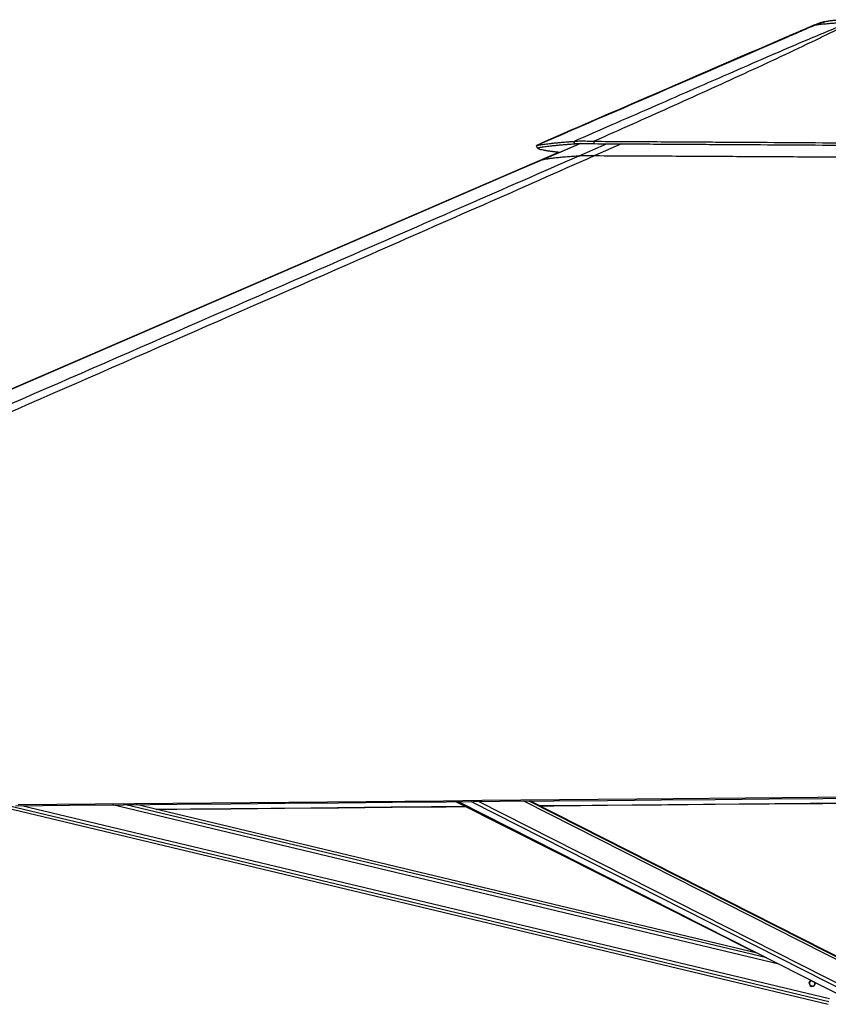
# Model space of a CAD drawing. Header units: millimetres. Extents: x 10 to 10348, y 8 to 8288.
# Tile 100 of 129: x 7641 to 8273, y 3025 to 3793. Entities that reach past the tile are written whole.
import ezdxf

# ---------------------------------------------------------------- set-up
doc = ezdxf.new("R2010")
doc.units = ezdxf.units.MM

msp = doc.modelspace()

# ---------------------------------------------------------------- linework, layer by layer
at = {"color": 7, "linetype": 'Continuous', "lineweight": 25}
for p, q in [((8262.27, 3789.01), (8262.27, 3789)), ((8262.29, 3788.58), (8264.67, 3789.38)), ((8048.18, 3696.47), (8048.61, 3696.29)), ((8079.2, 3696.43), (8049.59, 3683.64)), ((8074.72, 3696.15), (8074.01, 3698.01)), ((8044.83, 3694.66), (8044.82, 3694.66)), ((8045.62, 3692.82), (8044.82, 3694.66)), ((8045.65, 3692.8), (8045.62, 3692.83)), ((8062.18, 3689.45), (8052.94, 3685.46)), ((7982.27, 3182.71), (8215.93, 3064.94)), ((7984.16, 3182.73), (8292.15, 3026.67)), ((8302.99, 3050.07), (8040.17, 3183.24)), ((7624.29, 3179.45), (8272.79, 3024.64)), ((8217.22, 3064.63), (7732.15, 3180.43)), ((8259.56, 3042.96), (8262.24, 3041.61))]:
    msp.add_line(p, q, dxfattribs=at)
at = {"color": 8, "linetype": 'Continuous', "lineweight": 25}
for p, q in [((8079.34, 3696.44), (8063.18, 3689.34)), ((8078.28, 3686.82), (8099.67, 3696.17)), ((8111.25, 3696.1), (8090.54, 3686.89)), ((8052.94, 3685.46), (8053.37, 3685.28)), ((8160.55, 3093.35), (7983.23, 3182.72)), ((8299.33, 3027.97), (7993.73, 3182.82)), ((8300.83, 3030.29), (7999.69, 3182.87)), ((8304.92, 3046.46), (8035.06, 3183.2)), ((8304.6, 3048.77), (8039.24, 3183.23)), ((8273.24, 3026.55), (7632.41, 3179.52)), ((8273.81, 3028.94), (7642.63, 3179.61)), ((8234.11, 3056.08), (7713.89, 3180.26)), ((8224.68, 3060.86), (7724.09, 3180.36)), ((8259.23, 3042.85), (8258.85, 3042.94)), ((8258.51, 3039.83), (8258.11, 3039.92)), ((8261.66, 3039.07), (8261.26, 3039.17))]:
    msp.add_line(p, q, dxfattribs=at)
at = {"color": 7, "linetype": 'Continuous', "lineweight": 25, "flags": 128}
for points in [[(8052.94, 3685.46), (7601.44, 3490.31), (6942.47, 3205.5), (6937.2, 3203.23)], [(8049.59, 3683.64), (8028.81, 3674.67), (7601.39, 3490.08), (6942.41, 3205.47), (6937.2, 3203.22)], [(7638.16, 3179.57), (7680.18, 3179.96), (7722.21, 3180.34), (7764.23, 3180.72), (7806.26, 3181.1), (7848.28, 3181.49), (7890.3, 3181.87), (7932.33, 3182.26), (7974.35, 3182.64), (8016.38, 3183.03), (8058.4, 3183.41), (8100.43, 3183.8), (8142.45, 3184.18), (8184.47, 3184.57), (8226.5, 3184.95), (8268.52, 3185.34), (8349.68, 3186.09)], [(7640.09, 3180.51), (7670.29, 3180.78), (7700.5, 3181.06), (7730.7, 3181.33), (7791.11, 3181.88), (7821.32, 3182.16), (7881.73, 3182.71), (7911.93, 3182.99), (7972.34, 3183.54), (8002.55, 3183.82), (8062.96, 3184.37), (8123.37, 3184.92), (8349.68, 3187)], [(8342.18, 3182.15), (8119.53, 3180.1), (8056.84, 3179.53), (8047.67, 3179.44)], [(8047.7, 3179.43), (8058.38, 3179.53), (8100.41, 3179.91), (8142.43, 3180.3), (8184.45, 3180.69), (8226.48, 3181.07), (8268.5, 3181.46), (8342.18, 3182.14)], [(7989.8, 3178.91), (7962.81, 3178.67), (7931.47, 3178.38), (7868.78, 3177.81), (7837.44, 3177.52), (7774.75, 3176.95), (7747.76, 3176.7)], [(7747.82, 3176.69), (7764.21, 3176.84), (7806.24, 3177.22), (7848.26, 3177.6), (7890.28, 3177.99), (7932.31, 3178.37), (7974.33, 3178.76), (7989.83, 3178.9)]]:
    msp.add_lwpolyline(points, dxfattribs=at)
at = {"color": 7, "linetype": 'Continuous', "lineweight": 25}
msp.add_arc((8260.25, 3041.01), 2.4, 110.38612, 15.87118, dxfattribs=at)
for points, knots in [([(8262.27, 3789), (8251.06, 3784.16), (8211.13, 3766.9), (8139.77, 3736.06), (8079.61, 3710.06), (8048.18, 3696.47)], [0, 0, 0, 0, 0.1569893, 0.5596025, 1, 1, 1, 1]), ([(8074.01, 3698.01), (8094.05, 3706.77), (8124.1, 3719.9), (8164.39, 3737.5), (8194.58, 3750.67), (8219.82, 3761.66), (8240.09, 3770.42), (8255.76, 3777.13), (8271.93, 3783.98), (8283.35, 3788.55), (8289.07, 3790.84)], [0, 0, 0, 0, 0.285603, 0.428411, 0.57122, 0.71153, 0.781704, 0.851877, 0.925906, 1, 1, 1, 1]), ([(8290.8, 3790.84), (8290.22, 3790.55), (8285.5, 3788.14), (8276.32, 3783.53), (8258.45, 3774.8), (8235.37, 3763.86), (8197.26, 3746.26), (8148.81, 3724.32), (8109.54, 3706.83), (8089.9, 3698.09)], [0, 0, 0, 0, 0.009709, 0.078971, 0.148245, 0.288662, 0.429091, 0.714542, 1, 1, 1, 1]), ([(8262.35, 3788.61), (8258.67, 3787.02), (8252.22, 3784.23), (8245.79, 3781.46), (8243.04, 3780.27)], [0, 0, 0, 0, 0.5719, 1, 1, 1, 1]), ([(8262.27, 3789.01), (8264.71, 3789.96), (8268.97, 3791.62), (8273.51, 3792.17), (8275.45, 3792.41)], [0, 0, 0, 0, 0.571568, 1, 1, 1, 1]), ([(8299.37, 3792.96), (8298.98, 3792.96), (8297.54, 3792.95), (8295.13, 3792.92), (8292.27, 3792.89), (8289.59, 3792.84), (8287.13, 3792.8), (8284.82, 3792.74), (8282.59, 3792.67), (8280.85, 3792.6), (8279.46, 3792.52), (8278.44, 3792.45), (8277.16, 3792.34), (8275.76, 3792.19), (8274.16, 3791.97), (8272.36, 3791.67), (8270.2, 3791.22), (8267.61, 3790.51), (8265.67, 3789.93), (8264.65, 3789.51), (8264.63, 3789.5)], [0, 0, 0, 0, 0.027863, 0.103215, 0.182405, 0.261913, 0.343355, 0.427734, 0.517673, 0.61912, 0.661857, 0.700832, 0.740317, 0.779027, 0.816381, 0.854041, 0.894064, 0.943764, 0.998966, 1, 1, 1, 1]), ([(8243.04, 3780.27), (8242.14, 3779.88), (8212.31, 3766.99), (8146.24, 3738.46), (8081.07, 3710.32), (8044.83, 3694.66)], [0, 0, 0, 0, 0.0137171, 0.4514351, 1, 1, 1, 1]), ([(8044.82, 3694.66), (8045.57, 3694.84), (8047.06, 3695.21), (8050.47, 3695.77), (8054.09, 3696.24), (8057.54, 3696.62), (8060.42, 3696.91), (8063.52, 3697.19), (8066.83, 3697.47), (8070.3, 3697.74), (8072.78, 3697.92), (8074.01, 3698.01)], [0, 0, 0, 0, 0.167775, 0.334595, 0.499922, 0.586386, 0.671688, 0.755755, 0.838527, 0.919956, 1, 1, 1, 1]), ([(8045.62, 3692.82), (8046.37, 3693.01), (8047.86, 3693.38), (8051.25, 3693.93), (8054.87, 3694.4), (8058.3, 3694.77), (8061.18, 3695.06), (8064.27, 3695.34), (8067.56, 3695.61), (8071.02, 3695.88), (8073.5, 3696.06), (8074.72, 3696.15)], [0, 0, 0, 0, 0.167779, 0.334599, 0.499921, 0.586385, 0.671686, 0.755751, 0.838523, 0.919953, 1, 1, 1, 1]), ([(8074.01, 3698.01), (8074.31, 3698.06), (8074.9, 3698.16), (8076.18, 3698.26), (8077.77, 3698.34), (8079.73, 3698.37), (8082, 3698.35), (8084.48, 3698.3), (8087.13, 3698.21), (8088.96, 3698.13), (8089.9, 3698.09)], [0, 0, 0, 0, 0.125592, 0.245859, 0.37381, 0.499564, 0.625513, 0.75403, 0.874267, 1, 1, 1, 1]), ([(8074.72, 3696.15), (8075, 3696.19), (8075.54, 3696.27), (8076.75, 3696.36), (8078.27, 3696.43), (8080.15, 3696.45), (8082.34, 3696.45), (8085.54, 3696.39), (8088.23, 3696.29), (8090, 3696.22)], [0, 0, 0, 0, 0.126072, 0.246462, 0.374254, 0.499687, 0.625329, 0.753725, 1, 1, 1, 1]), ([(8089.9, 3698.09), (8097.51, 3698.04), (8112.94, 3697.95), (8136.43, 3697.81), (8155.54, 3697.69), (8170.06, 3697.6), (8179.82, 3697.54), (8189.67, 3697.48), (8199.62, 3697.42), (8209.66, 3697.36), (8230.69, 3697.23), (8262.91, 3697.02), (8306.5, 3696.75), (8335.78, 3696.56), (8350.5, 3696.47)], [0, 0, 0, 0, 0.088263, 0.178889, 0.271856, 0.309012, 0.346519, 0.384374, 0.422575, 0.461117, 0.49998, 0.664575, 0.831412, 1, 1, 1, 1]), ([(8090, 3696.22), (8089.99, 3696.53), (8089.95, 3697.16), (8089.92, 3697.78), (8089.9, 3698.09)], [0, 0, 0, 0, 0.499955, 1, 1, 1, 1]), ([(8090, 3696.22), (8097.61, 3696.18), (8113.03, 3696.09), (8136.52, 3695.95), (8155.62, 3695.84), (8170.14, 3695.75), (8179.89, 3695.69), (8189.74, 3695.63), (8199.68, 3695.57), (8209.72, 3695.51), (8230.74, 3695.38), (8262.95, 3695.18), (8306.52, 3694.91), (8335.79, 3694.73), (8350.5, 3694.64)], [0, 0, 0, 0, 0.088267, 0.178895, 0.271862, 0.309017, 0.346524, 0.384379, 0.422579, 0.46112, 0.499984, 0.664576, 0.83141, 1, 1, 1, 1]), ([(8063.18, 3689.34), (8062.63, 3689.4), (8061.58, 3689.52), (8060.16, 3689.68), (8058.91, 3689.83), (8057.95, 3689.94), (8057.23, 3690.03), (8056.7, 3690.1), (8056.21, 3690.17), (8055.66, 3690.24), (8055, 3690.33), (8054.25, 3690.44), (8053.5, 3690.55), (8052.79, 3690.66), (8052.13, 3690.77), (8051.52, 3690.87), (8050.95, 3690.98), (8049.8, 3691.19), (8048.3, 3691.52), (8046.87, 3691.96), (8046.08, 3692.3), (8045.93, 3692.5), (8045.89, 3692.54)], [0, 0, 0, 0, 0.055643, 0.106521, 0.152575, 0.193749, 0.217112, 0.238519, 0.257961, 0.278246, 0.307332, 0.343684, 0.379189, 0.41384, 0.447628, 0.480547, 0.512588, 0.543777, 0.684399, 0.822085, 0.956567, 1, 1, 1, 1]), ([(8090.54, 3686.89), (8061.41, 3674.02), (8003.17, 3648.28), (7846.72, 3579.63), (7522.91, 3438.12), (7190.23, 3293.15), (6955.38, 3190.83), (6917.13, 3174.16), (6916.67, 3173.96)], [0, 0, 0, 0, 0.074799, 0.149599, 0.400522, 0.902383, 0.998828, 1, 1, 1, 1]), ([(8049.59, 3683.64), (8050.14, 3683.79), (8051.26, 3684.07), (8053.59, 3684.49), (8056.45, 3684.9), (8059.91, 3685.31), (8063.99, 3685.72), (8068.48, 3686.11), (8073.24, 3686.48), (8076.6, 3686.7), (8078.28, 3686.82)], [0, 0, 0, 0, 0.128394, 0.256787, 0.385317, 0.513846, 0.644473, 0.775143, 0.887559, 1, 1, 1, 1]), ([(8078.28, 3686.82), (8078.45, 3686.83), (8078.8, 3686.85), (8079.74, 3686.87), (8081.07, 3686.89), (8082.72, 3686.9), (8084.57, 3686.9), (8087.11, 3686.9), (8089.18, 3686.9), (8090.54, 3686.89)], [0, 0, 0, 0, 0.134325, 0.268458, 0.404226, 0.539882, 0.657211, 0.774644, 1, 1, 1, 1]), ([(8090.54, 3686.89), (8100.06, 3686.84), (8119.12, 3686.75), (8154.99, 3686.58), (8198.19, 3686.35), (8248.82, 3686.07), (8299.59, 3685.78), (8333.52, 3685.56), (8350.49, 3685.46)], [0, 0, 0, 0, 0.110694, 0.221407, 0.41577, 0.610256, 0.805071, 1, 1, 1, 1]), ([(8257.87, 3041.01), (8257.87, 3041.14), (8257.86, 3041.47), (8258.04, 3042), (8258.33, 3042.5), (8258.58, 3042.73), (8258.71, 3042.85)], [0, 0, 0, 0, 0.179679, 0.467356, 0.736014, 1, 1, 1, 1]), ([(8259.23, 3042.85), (8259.04, 3042.72), (8258.69, 3042.48), (8258.33, 3041.93), (8258.14, 3041.34), (8258.14, 3040.75), (8258.27, 3040.24), (8258.43, 3039.95), (8258.51, 3039.83)], [0, 0, 0, 0, 0.2046329, 0.3763339, 0.5488371, 0.7033732, 0.8642801, 1, 1, 1, 1]), ([(8259.23, 3042.83), (8259.04, 3042.7), (8258.69, 3042.47), (8258.33, 3041.92), (8258.15, 3041.41), (8258.16, 3041.1), (8258.16, 3040.99)], [0, 0, 0, 0, 0.322311, 0.592721, 0.864432, 1, 1, 1, 1]), ([(8258.71, 3042.85), (8258.88, 3042.99), (8259.09, 3043.16), (8259.38, 3043.23), (8259.44, 3043.25)], [0, 0, 0, 0, 0.797706, 1, 1, 1, 1]), ([(8259.8, 3043.06), (8259.8, 3043.06), (8259.59, 3043.05), (8259.41, 3042.95), (8259.23, 3042.85)], [0, 0, 0, 0, 0.014183, 1, 1, 1, 1]), ([(8259.83, 3043.05), (8259.82, 3043.05), (8259.6, 3043.03), (8259.41, 3042.93), (8259.23, 3042.83)], [0, 0, 0, 0, 0.052677, 1, 1, 1, 1]), ([(8258.51, 3039.83), (8258.63, 3039.67), (8258.88, 3039.37), (8259.43, 3039.04), (8260.05, 3038.88), (8260.71, 3038.92), (8261.08, 3039.09), (8261.26, 3039.17)], [0, 0, 0, 0, 0.19645, 0.39264, 0.593355, 0.798816, 1, 1, 1, 1]), ([(8261.26, 3039.17), (8261.45, 3039.3), (8261.8, 3039.53), (8262.16, 3040.08), (8262.35, 3040.67), (8262.35, 3041.26), (8262.27, 3041.66), (8262.17, 3041.84), (8262.15, 3041.87)], [0, 0, 0, 0, 0.229439, 0.42198, 0.615448, 0.788723, 0.969202, 1, 1, 1, 1]), ([(8262.33, 3040.99), (8262.33, 3041.07), (8262.34, 3041.35), (8262.26, 3041.65), (8262.16, 3041.84), (8262.14, 3041.88)], [0, 0, 0, 0, 0.259966, 0.8712224, 1, 1, 1, 1]), ([(8262.53, 3041.68), (8262.57, 3041.57), (8262.64, 3041.36), (8262.63, 3041.12), (8262.62, 3041.01)], [0, 0, 0, 0, 0.547508, 1, 1, 1, 1])]:
    msp.add_open_spline(points, degree=3, knots=knots, dxfattribs=at)
at = {"color": 8, "linetype": 'Continuous', "lineweight": 25}
for points, knots in [([(8264.44, 3789.07), (8264.02, 3789.05), (8263.09, 3788.99), (8262.37, 3788.97), (8262.31, 3788.99), (8262.27, 3789.01)], [0, 0, 0, 0, 0.2898339, 0.6449322, 1, 1, 1, 1]), ([(8289.07, 3790.84), (8288.11, 3790.79), (8285.56, 3790.66), (8281.72, 3790.43), (8277.62, 3790.15), (8273.92, 3789.87), (8270.81, 3789.59), (8268.29, 3789.35), (8266.26, 3789.13), (8264.62, 3788.94), (8263.36, 3788.78), (8262.54, 3788.66), (8262.41, 3788.61), (8262.36, 3788.6)], [0, 0, 0, 0, 0.060421, 0.160717, 0.261008, 0.36375, 0.466488, 0.554148, 0.641806, 0.731307, 0.820806, 0.919618, 1, 1, 1, 1]), ([(6938.54, 3190.16), (7089.99, 3256.1), (7312.6, 3353.03), (7633.68, 3492.89), (7832.69, 3579.62), (7989.98, 3648.24), (8048.85, 3673.96), (8078.28, 3686.82)], [0, 0, 0, 0, 0.398999, 0.586473, 0.845624, 0.922812, 1, 1, 1, 1])]:
    msp.add_open_spline(points, degree=3, knots=knots, dxfattribs=at)

doc.saveas('drawing.dxf')
